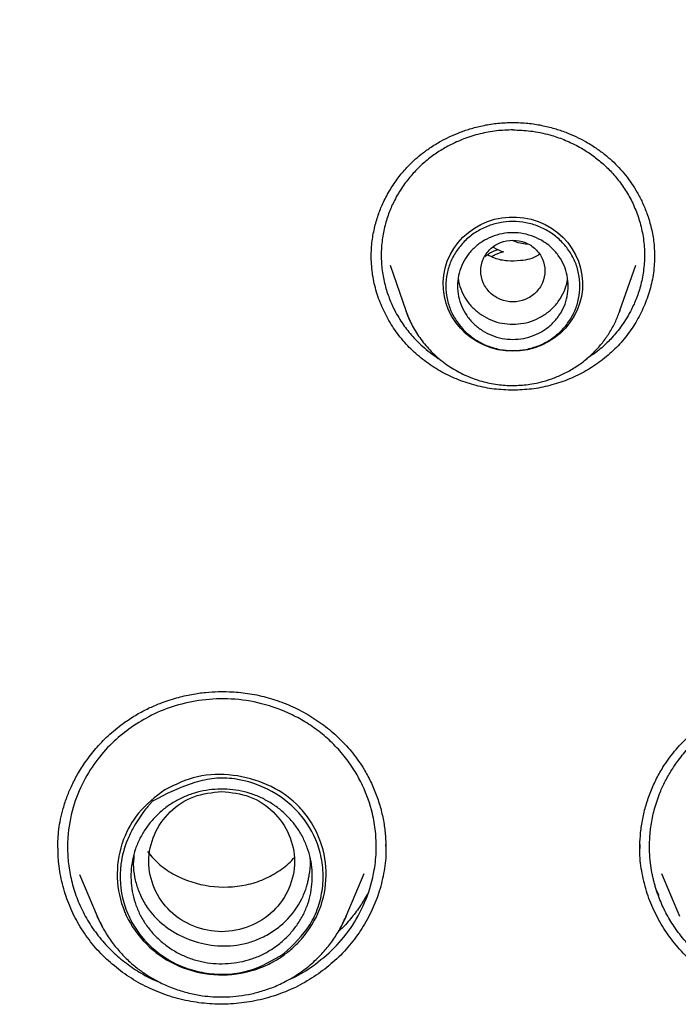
# Model space of a CAD drawing. Header units: millimetres. Extents: x 8 to 1762, y 12 to 2705.
# Tile 80 of 115: x 847 to 858, y 2304 to 2321. Entities that reach past the tile are written whole.
import ezdxf

# ---------------------------------------------------------------- set-up
doc = ezdxf.new("R2010")
doc.units = ezdxf.units.MM

msp = doc.modelspace()

# ---------------------------------------------------------------- linework, layer by layer
at = {"color": 7, "linetype": 'Continuous', "lineweight": 30}
for p, q in [((853.387, 2316.657), (853.657, 2315.875)), ((857.331, 2315.875), (857.601, 2316.657)), ((857.331, 2315.875), (857.319, 2315.842)), ((857.322, 2315.854), (857.331, 2315.875)), ((853.309, 2306.71), (853.312, 2306.642)), ((857.675, 2306.642), (857.678, 2306.71)), ((847.69, 2306.642), (847.689, 2306.661)), ((848.057, 2306.196), (848.361, 2305.479)), ((852.634, 2305.479), (852.945, 2306.211)), ((858.043, 2306.211), (858.354, 2305.479)), ((858.004, 2305.835), (857.955, 2305.934)), ((848.361, 2305.479), (848.374, 2305.454)), ((852.626, 2305.464), (852.634, 2305.479))]:
    msp.add_line(p, q, dxfattribs=at)
at = {"color": 7, "linetype": 'Continuous', "lineweight": 30, "flags": 128}
for points in [[(855.494, 2315.179), (855.367, 2315.185), (855.241, 2315.205), (855.118, 2315.237), (855, 2315.282), (854.887, 2315.338), (854.78, 2315.406), (854.682, 2315.484), (854.594, 2315.572), (854.515, 2315.669), (854.448, 2315.773), (854.392, 2315.883), (854.349, 2315.999), (854.318, 2316.118), (854.302, 2316.239), (854.298, 2316.362), (854.308, 2316.484), (854.332, 2316.605), (854.369, 2316.722), (854.418, 2316.835), (854.48, 2316.943), (854.553, 2317.043), (854.637, 2317.135), (854.73, 2317.219), (854.833, 2317.292), (854.942, 2317.354), (855.058, 2317.405), (855.179, 2317.443), (855.304, 2317.469), (855.43, 2317.482), (855.557, 2317.482), (855.684, 2317.469), (855.808, 2317.443), (855.929, 2317.405), (856.045, 2317.354), (856.155, 2317.292), (856.257, 2317.219), (856.351, 2317.135), (856.435, 2317.043), (856.508, 2316.943), (856.569, 2316.835), (856.619, 2316.722), (856.656, 2316.605), (856.679, 2316.484), (856.689, 2316.362), (856.686, 2316.239), (856.669, 2316.118), (856.639, 2315.999), (856.596, 2315.883), (856.54, 2315.773), (856.473, 2315.669), (856.394, 2315.572), (856.305, 2315.484), (856.207, 2315.406), (856.101, 2315.338), (855.988, 2315.282), (855.869, 2315.237), (855.747, 2315.205), (855.621, 2315.185), (855.494, 2315.179)], [(848.457, 2305.281), (848.429, 2305.335), (848.361, 2305.479)], [(852.634, 2305.479), (852.566, 2305.335), (852.514, 2305.239)]]:
    msp.add_lwpolyline(points, dxfattribs=at)
at = {"color": 7, "linetype": 'Continuous', "lineweight": 30}
msp.add_arc((855.384, 2316.471), 1.827, 199.1606, 207.1541, dxfattribs=at)
for points, knots in [([(855.494, 2356.893), (855.128, 2356.891), (854.408, 2356.887), (853.348, 2356.855), (852.326, 2356.807), (851.342, 2356.743), (850.397, 2356.665), (849.507, 2356.576), (848.67, 2356.48), (847.885, 2356.379), (847.134, 2356.271), (846.418, 2356.159), (845.684, 2356.035), (844.938, 2355.898), (844.187, 2355.749), (843.488, 2355.601), (842.883, 2355.466), (842.365, 2355.344), (841.92, 2355.235), (841.49, 2355.127), (840.715, 2354.924), (839.588, 2354.609), (838.113, 2354.152), (836.634, 2353.649), (835.154, 2353.098), (833.681, 2352.501), (832.242, 2351.869), (830.842, 2351.207), (829.48, 2350.517), (828.138, 2349.789), (826.819, 2349.026), (825.523, 2348.226), (824.25, 2347.392), (822.962, 2346.493), (821.66, 2345.529), (820.351, 2344.494), (819.075, 2343.421), (817.834, 2342.31), (816.667, 2341.197), (815.569, 2340.087), (814.539, 2338.984), (813.541, 2337.854), (812.578, 2336.696), (811.648, 2335.513), (810.754, 2334.304), (809.919, 2333.106), (809.141, 2331.922), (808.416, 2330.754), (807.724, 2329.568), (807.062, 2328.363), (806.429, 2327.134), (805.872, 2325.978), (805.384, 2324.899), (804.958, 2323.901), (804.55, 2322.886), (804.161, 2321.857), (803.823, 2320.901), (803.536, 2320.036), (803.298, 2319.279), (803.083, 2318.556), (802.889, 2317.868), (802.741, 2317.314), (802.632, 2316.886), (802.555, 2316.577), (802.482, 2316.277), (802.414, 2315.985), (802.347, 2315.694), (802.279, 2315.386), (802.203, 2315.038), (802.119, 2314.642), (802.029, 2314.196), (801.934, 2313.711), (801.838, 2313.186), (801.742, 2312.635), (801.649, 2312.059), (801.559, 2311.461), (801.479, 2310.876), (801.409, 2310.318), (801.351, 2309.815), (801.303, 2309.36), (801.265, 2308.965), (801.235, 2308.627), (801.21, 2308.329), (801.191, 2308.071), (801.175, 2307.853), (801.166, 2307.721), (801.162, 2307.661)], [0, 0, 0, 0, 0.013384, 0.026313, 0.038787, 0.050806, 0.06237, 0.073479, 0.083537, 0.093191, 0.10244, 0.111285, 0.119725, 0.129707, 0.139056, 0.147774, 0.15586, 0.16177, 0.16729, 0.172639, 0.178008, 0.196652, 0.215534, 0.234655, 0.254014, 0.27354, 0.293071, 0.311822, 0.330573, 0.349325, 0.368077, 0.386831, 0.405584, 0.424337, 0.444966, 0.465594, 0.486223, 0.506853, 0.527483, 0.546238, 0.564994, 0.583751, 0.602508, 0.621265, 0.640022, 0.65878, 0.675975, 0.693171, 0.710366, 0.727562, 0.744859, 0.762365, 0.775874, 0.789505, 0.803258, 0.817133, 0.831044, 0.841536, 0.851544, 0.861068, 0.870108, 0.878663, 0.882833, 0.886877, 0.890795, 0.894588, 0.898273, 0.902212, 0.906552, 0.911791, 0.917516, 0.923728, 0.930428, 0.937615, 0.944764, 0.952337, 0.960336, 0.96692, 0.973438, 0.979326, 0.984042, 0.988248, 0.991945, 0.995135, 0.997819, 1, 1, 1, 1]), ([(909.826, 2307.661), (909.821, 2307.727), (909.811, 2307.874), (909.794, 2308.117), (909.771, 2308.407), (909.742, 2308.745), (909.707, 2309.127), (909.664, 2309.552), (909.614, 2310.018), (909.556, 2310.506), (909.484, 2311.061), (909.4, 2311.657), (909.303, 2312.284), (909.205, 2312.872), (909.108, 2313.419), (909.017, 2313.902), (908.933, 2314.324), (908.858, 2314.689), (908.787, 2315.027), (908.72, 2315.338), (908.656, 2315.623), (908.567, 2316.016), (908.443, 2316.54), (908.283, 2317.174), (908.116, 2317.805), (907.942, 2318.426), (907.751, 2319.077), (907.541, 2319.755), (907.312, 2320.461), (907.063, 2321.19), (906.725, 2322.134), (906.288, 2323.274), (905.741, 2324.591), (905.147, 2325.916), (904.504, 2327.247), (903.809, 2328.584), (903.079, 2329.894), (902.313, 2331.181), (901.508, 2332.447), (900.668, 2333.691), (899.762, 2334.952), (898.787, 2336.227), (897.74, 2337.51), (896.652, 2338.761), (895.524, 2339.979), (894.393, 2341.126), (893.263, 2342.206), (892.14, 2343.221), (890.987, 2344.204), (889.806, 2345.156), (888.598, 2346.075), (887.364, 2346.961), (886.062, 2347.842), (884.691, 2348.712), (883.248, 2349.565), (881.779, 2350.376), (880.284, 2351.141), (878.792, 2351.849), (877.306, 2352.501), (875.833, 2353.098), (874.353, 2353.649), (872.874, 2354.152), (871.399, 2354.609), (870.261, 2354.928), (869.463, 2355.135), (868.997, 2355.253), (868.511, 2355.37), (867.993, 2355.491), (867.437, 2355.615), (866.856, 2355.738), (866.25, 2355.859), (865.621, 2355.977), (864.959, 2356.094), (864.262, 2356.209), (863.531, 2356.319), (862.765, 2356.424), (861.965, 2356.522), (861.131, 2356.613), (860.262, 2356.693), (859.365, 2356.762), (858.44, 2356.819), (857.487, 2356.86), (856.501, 2356.888), (855.833, 2356.891), (855.494, 2356.893)], [0, 0, 0, 0, 0.002399, 0.005393, 0.008987, 0.013183, 0.017982, 0.023285, 0.02917, 0.03552, 0.041718, 0.050158, 0.058109, 0.065572, 0.072547, 0.079035, 0.084069, 0.088765, 0.093123, 0.097143, 0.100826, 0.104219, 0.112485, 0.121337, 0.129095, 0.137252, 0.14581, 0.154769, 0.164127, 0.173886, 0.183862, 0.201996, 0.21992, 0.237635, 0.256722, 0.275564, 0.294323, 0.313082, 0.33184, 0.350598, 0.369356, 0.389989, 0.410621, 0.431254, 0.451885, 0.472516, 0.491271, 0.510025, 0.528779, 0.547533, 0.566286, 0.585039, 0.603792, 0.624421, 0.645049, 0.665676, 0.686302, 0.706928, 0.726459, 0.745985, 0.765345, 0.784465, 0.803347, 0.821991, 0.827789, 0.833566, 0.839611, 0.84611, 0.853065, 0.860475, 0.867878, 0.875685, 0.883897, 0.892513, 0.901534, 0.910959, 0.920789, 0.931022, 0.941661, 0.952703, 0.963942, 0.975571, 0.987591, 1, 1, 1, 1]), ([(804.728, 2309.982), (804.779, 2310.202), (804.888, 2310.672), (805.07, 2311.386), (805.268, 2312.125), (805.479, 2312.861), (805.701, 2313.594), (805.935, 2314.323), (806.18, 2315.049), (806.437, 2315.771), (806.705, 2316.49), (806.985, 2317.204), (807.275, 2317.914), (807.577, 2318.62), (807.89, 2319.321), (808.214, 2320.018), (808.55, 2320.71), (808.896, 2321.397), (809.252, 2322.078), (809.62, 2322.754), (809.998, 2323.425), (810.387, 2324.09), (810.786, 2324.75), (811.196, 2325.403), (811.616, 2326.051), (812.046, 2326.692), (812.486, 2327.327), (812.937, 2327.955), (813.397, 2328.576), (813.867, 2329.191), (814.346, 2329.799), (814.835, 2330.399), (815.334, 2330.993), (815.842, 2331.579), (816.359, 2332.157), (816.885, 2332.728), (817.42, 2333.291), (817.964, 2333.846), (818.517, 2334.393), (819.078, 2334.932), (819.648, 2335.462), (820.226, 2335.984), (820.812, 2336.498), (821.407, 2337.003), (822.009, 2337.499), (822.619, 2337.986), (823.237, 2338.464), (823.862, 2338.933), (824.494, 2339.393), (825.134, 2339.844), (825.781, 2340.285), (826.434, 2340.716), (827.095, 2341.138), (827.762, 2341.55), (828.435, 2341.952), (829.115, 2342.345), (829.801, 2342.727), (830.493, 2343.099), (831.19, 2343.461), (831.894, 2343.813), (832.602, 2344.154), (833.316, 2344.485), (834.036, 2344.805), (834.76, 2345.115), (835.489, 2345.414), (836.222, 2345.703), (836.961, 2345.98), (837.703, 2346.247), (838.45, 2346.502), (839.2, 2346.747), (839.954, 2346.981), (840.712, 2347.204), (841.474, 2347.415), (842.238, 2347.615), (843.006, 2347.804), (843.776, 2347.982), (844.55, 2348.148), (845.326, 2348.303), (846.104, 2348.447), (846.884, 2348.579), (847.667, 2348.7), (848.451, 2348.809), (849.237, 2348.907), (850.024, 2348.993), (850.812, 2349.067), (851.602, 2349.13), (852.393, 2349.181), (853.184, 2349.221), (853.976, 2349.249), (854.768, 2349.266), (855.56, 2349.271), (856.353, 2349.264), (857.145, 2349.245), (857.936, 2349.215), (858.728, 2349.174), (859.518, 2349.12), (860.307, 2349.055), (861.096, 2348.979), (861.883, 2348.891), (862.668, 2348.791), (863.452, 2348.68), (864.234, 2348.558), (865.014, 2348.424), (865.792, 2348.278), (866.568, 2348.121), (867.341, 2347.953), (868.111, 2347.773), (868.878, 2347.582), (869.642, 2347.38), (870.403, 2347.167), (871.16, 2346.943), (871.914, 2346.707), (872.664, 2346.46), (873.409, 2346.203), (874.151, 2345.934), (874.889, 2345.655), (875.621, 2345.365), (876.35, 2345.064), (877.073, 2344.752), (877.791, 2344.43), (878.505, 2344.098), (879.212, 2343.755), (879.915, 2343.401), (880.611, 2343.037), (881.302, 2342.664), (881.987, 2342.28), (882.666, 2341.886), (883.338, 2341.482), (884.004, 2341.068), (884.663, 2340.645), (885.316, 2340.211), (885.961, 2339.769), (886.6, 2339.317), (887.231, 2338.855), (887.855, 2338.385), (888.471, 2337.905), (889.08, 2337.416), (889.681, 2336.919), (890.274, 2336.413), (890.859, 2335.898), (891.435, 2335.374), (892.004, 2334.842), (892.564, 2334.302), (893.115, 2333.754), (893.657, 2333.197), (894.191, 2332.633), (894.716, 2332.061), (895.231, 2331.481), (895.738, 2330.894), (896.235, 2330.299), (896.722, 2329.698), (897.2, 2329.089), (897.668, 2328.473), (898.127, 2327.85), (898.575, 2327.221), (899.014, 2326.585), (899.442, 2325.943), (899.861, 2325.295), (900.269, 2324.64), (900.666, 2323.98), (901.053, 2323.314), (901.43, 2322.642), (901.795, 2321.965), (902.15, 2321.282), (902.495, 2320.595), (902.828, 2319.902), (903.15, 2319.205), (903.461, 2318.502), (903.762, 2317.796), (904.05, 2317.085), (904.328, 2316.37), (904.594, 2315.651), (904.849, 2314.928), (905.092, 2314.202), (905.324, 2313.472), (905.545, 2312.738), (905.753, 2312.002), (905.95, 2311.262), (906.135, 2310.52), (906.257, 2310.008), (906.314, 2309.743), (906.317, 2309.727)], [0, 0, 0, 0, 0.004998, 0.010618, 0.016239, 0.021859, 0.02748, 0.0331, 0.03872, 0.044341, 0.049961, 0.055581, 0.061202, 0.066822, 0.072442, 0.078062, 0.083683, 0.089303, 0.094923, 0.100543, 0.106163, 0.111783, 0.117403, 0.123023, 0.128643, 0.134263, 0.139883, 0.145503, 0.151123, 0.156743, 0.162363, 0.167983, 0.173602, 0.179222, 0.184842, 0.190462, 0.196081, 0.201701, 0.20732, 0.21294, 0.21856, 0.224179, 0.229799, 0.235418, 0.241038, 0.246657, 0.252276, 0.257896, 0.263515, 0.269134, 0.274754, 0.280373, 0.285992, 0.291612, 0.297231, 0.30285, 0.308469, 0.314088, 0.319707, 0.325326, 0.330946, 0.336565, 0.342184, 0.347803, 0.353422, 0.359041, 0.36466, 0.370279, 0.375898, 0.381517, 0.387136, 0.392754, 0.398373, 0.403992, 0.409611, 0.41523, 0.420849, 0.426468, 0.432087, 0.437705, 0.443324, 0.448943, 0.454562, 0.460181, 0.465799, 0.471418, 0.477037, 0.482656, 0.488275, 0.493893, 0.499512, 0.505131, 0.51075, 0.516369, 0.521987, 0.527606, 0.533225, 0.538844, 0.544462, 0.550081, 0.5557, 0.561319, 0.566938, 0.572556, 0.578175, 0.583794, 0.589413, 0.595032, 0.600651, 0.60627, 0.611888, 0.617507, 0.623126, 0.628745, 0.634364, 0.639983, 0.645602, 0.651221, 0.65684, 0.662459, 0.668078, 0.673697, 0.679316, 0.684935, 0.690554, 0.696173, 0.701792, 0.707411, 0.713031, 0.71865, 0.724269, 0.729888, 0.735507, 0.741127, 0.746746, 0.752365, 0.757985, 0.763604, 0.769223, 0.774843, 0.780462, 0.786082, 0.791701, 0.797321, 0.80294, 0.80856, 0.81418, 0.819799, 0.825419, 0.831039, 0.836658, 0.842278, 0.847898, 0.853518, 0.859137, 0.864757, 0.870377, 0.875997, 0.881617, 0.887237, 0.892857, 0.898477, 0.904097, 0.909717, 0.915337, 0.920957, 0.926578, 0.932198, 0.937818, 0.943438, 0.949058, 0.954679, 0.960299, 0.965919, 0.97154, 0.97716, 0.98278, 0.988401, 0.994021, 0.999642, 1, 1, 1, 1]), ([(853.062, 2316.8), (853.065, 2316.891), (853.072, 2317.066), (853.121, 2317.315), (853.187, 2317.536), (853.275, 2317.749), (853.386, 2317.955), (853.521, 2318.154), (853.658, 2318.318), (853.792, 2318.452), (853.924, 2318.565), (854.079, 2318.678), (854.243, 2318.779), (854.417, 2318.867), (854.591, 2318.941), (854.786, 2319.007), (855.004, 2319.061), (855.242, 2319.099), (855.408, 2319.104), (855.494, 2319.107)], [0, 0, 0, 0, 0.0765366, 0.1469516, 0.2111033, 0.2688429, 0.336832, 0.4015038, 0.464047, 0.5095736, 0.5540752, 0.6030983, 0.6623082, 0.7074664, 0.7571504, 0.8113179, 0.8699009, 0.9328168, 1, 1, 1, 1]), ([(855.494, 2319.107), (855.58, 2319.104), (855.746, 2319.099), (855.984, 2319.061), (856.201, 2319.007), (856.397, 2318.941), (856.571, 2318.867), (856.744, 2318.779), (856.909, 2318.678), (857.063, 2318.565), (857.195, 2318.452), (857.316, 2318.332), (857.429, 2318.201), (857.534, 2318.058), (857.631, 2317.903), (857.72, 2317.731), (857.8, 2317.536), (857.867, 2317.315), (857.916, 2317.066), (857.923, 2316.891), (857.926, 2316.8)], [0, 0, 0, 0, 0.067181, 0.130094, 0.188675, 0.242841, 0.292523, 0.337679, 0.396887, 0.445908, 0.490408, 0.535933, 0.582647, 0.630562, 0.679664, 0.731167, 0.788905, 0.853054, 0.923466, 1, 1, 1, 1]), ([(855.494, 2318.979), (855.4, 2318.975), (855.21, 2318.969), (854.927, 2318.916), (854.672, 2318.836), (854.447, 2318.738), (854.252, 2318.629), (854.066, 2318.499), (853.925, 2318.378), (853.82, 2318.274), (853.745, 2318.191), (853.671, 2318.099), (853.597, 2317.998), (853.526, 2317.886), (853.447, 2317.743), (853.366, 2317.561), (853.294, 2317.336), (853.247, 2317.089), (853.23, 2316.828), (853.246, 2316.567), (853.294, 2316.319), (853.368, 2316.09), (853.47, 2315.861), (853.603, 2315.64), (853.766, 2315.435), (853.924, 2315.277), (854.073, 2315.154), (854.177, 2315.077), (854.239, 2315.04), (854.252, 2315.032)], [0, 0, 0, 0, 0.048703, 0.098366, 0.148992, 0.18761, 0.226774, 0.266487, 0.306752, 0.32532, 0.345161, 0.366276, 0.388665, 0.41233, 0.437272, 0.477069, 0.519741, 0.565291, 0.613722, 0.661889, 0.707669, 0.751058, 0.792052, 0.842964, 0.889609, 0.93198, 0.961894, 0.991728, 1, 1, 1, 1]), ([(855.494, 2318.979), (855.595, 2318.975), (855.81, 2318.967), (856.103, 2318.905), (856.374, 2318.814), (856.615, 2318.701), (856.834, 2318.566), (857.026, 2318.414), (857.192, 2318.253), (857.345, 2318.068), (857.481, 2317.86), (857.595, 2317.63), (857.683, 2317.379), (857.739, 2317.11), (857.759, 2316.831), (857.74, 2316.555), (857.688, 2316.298), (857.611, 2316.068), (857.523, 2315.877), (857.432, 2315.721), (857.347, 2315.595), (857.26, 2315.485), (857.176, 2315.39), (857.056, 2315.271), (856.922, 2315.153), (856.803, 2315.079), (856.759, 2315.051)], [0, 0, 0, 0, 0.052593, 0.112132, 0.155716, 0.2024, 0.252189, 0.291584, 0.332732, 0.375635, 0.420295, 0.466715, 0.514898, 0.564847, 0.616576, 0.667981, 0.715742, 0.759854, 0.800311, 0.830046, 0.857435, 0.882477, 0.905169, 0.925611, 0.972835, 1, 1, 1, 1]), ([(855.494, 2317.087), (855.422, 2317.078), (855.278, 2317.062), (855.094, 2316.941), (854.973, 2316.765), (854.929, 2316.557), (854.973, 2316.349), (855.094, 2316.172), (855.278, 2316.055), (855.494, 2316.012), (855.709, 2316.055), (855.893, 2316.172), (856.014, 2316.349), (856.059, 2316.557), (856.014, 2316.765), (855.893, 2316.941), (855.709, 2317.062), (855.566, 2317.078), (855.494, 2317.087)], [0, 0, 0, 0, 0.0625, 0.125, 0.1875, 0.25, 0.3125, 0.375, 0.4375, 0.5, 0.5625, 0.625, 0.6875, 0.75, 0.8125, 0.875, 0.9375, 1, 1, 1, 1]), ([(855.747, 2317.019), (855.745, 2317.019), (855.702, 2317.015), (855.618, 2317.032), (855.529, 2317.054), (855.491, 2317.082), (855.486, 2317.085)], [0, 0, 0, 0, 0.013842, 0.475906, 0.937348, 1, 1, 1, 1]), ([(855.494, 2314.509), (855.387, 2314.513), (855.174, 2314.521), (854.86, 2314.583), (854.559, 2314.681), (854.273, 2314.815), (854.008, 2314.984), (853.767, 2315.185), (853.557, 2315.415), (853.38, 2315.669), (853.24, 2315.942), (853.139, 2316.229), (853.074, 2316.526), (853.066, 2316.727), (853.062, 2316.828)], [0, 0, 0, 0, 0.083957, 0.167325, 0.250409, 0.333463, 0.41674, 0.500531, 0.584395, 0.667842, 0.751058, 0.834153, 0.917225, 1, 1, 1, 1]), ([(855.015, 2316.801), (855.022, 2316.808), (855.067, 2316.851), (855.146, 2316.894), (855.219, 2316.918), (855.243, 2316.925)], [0, 0, 0, 0, 0.118559, 0.718318, 1, 1, 1, 1]), ([(855.946, 2316.84), (855.938, 2316.835), (855.848, 2316.768), (855.653, 2316.73), (855.401, 2316.72), (855.205, 2316.758), (855.099, 2316.813), (855.058, 2316.834)], [0, 0, 0, 0, 0.029997, 0.367786, 0.609493, 0.850518, 1, 1, 1, 1]), ([(855.335, 2316.883), (855.284, 2316.869), (855.211, 2316.849), (855.148, 2316.811), (855.13, 2316.8)], [0, 0, 0, 0, 0.711629, 1, 1, 1, 1]), ([(855.158, 2316.966), (855.161, 2316.964), (855.213, 2316.926), (855.275, 2316.904), (855.335, 2316.883)], [0, 0, 0, 0, 0.041908, 1, 1, 1, 1]), ([(857.926, 2316.828), (857.922, 2316.727), (857.914, 2316.526), (857.849, 2316.229), (857.747, 2315.942), (857.607, 2315.669), (857.431, 2315.415), (857.22, 2315.185), (856.98, 2314.984), (856.714, 2314.815), (856.429, 2314.681), (856.127, 2314.583), (855.814, 2314.521), (855.601, 2314.513), (855.494, 2314.509)], [0, 0, 0, 0, 0.082775, 0.165847, 0.248942, 0.332158, 0.415605, 0.499469, 0.58326, 0.666537, 0.749591, 0.832675, 0.916043, 1, 1, 1, 1]), ([(854.557, 2316.427), (854.558, 2316.411), (854.565, 2316.335), (854.612, 2316.204), (854.698, 2316.045), (854.818, 2315.905), (854.963, 2315.791), (855.128, 2315.706), (855.307, 2315.651), (855.432, 2315.645), (855.494, 2315.641)], [0, 0, 0, 0, 0.037714, 0.175183, 0.312653, 0.450122, 0.587592, 0.725061, 0.862531, 1, 1, 1, 1]), ([(855.494, 2315.641), (855.556, 2315.645), (855.68, 2315.651), (855.86, 2315.706), (856.025, 2315.791), (856.17, 2315.905), (856.289, 2316.045), (856.375, 2316.204), (856.423, 2316.335), (856.429, 2316.411), (856.431, 2316.427)], [0, 0, 0, 0, 0.137469, 0.274939, 0.412408, 0.549878, 0.687347, 0.824817, 0.962286, 1, 1, 1, 1]), ([(853.657, 2315.875), (853.688, 2315.795), (853.752, 2315.633), (853.892, 2315.406), (854.065, 2315.194), (854.273, 2315.005), (854.508, 2314.846), (854.762, 2314.723), (855.026, 2314.64), (855.293, 2314.594), (855.559, 2314.586), (855.79, 2314.608), (855.99, 2314.651), (856.167, 2314.705), (856.351, 2314.781), (856.54, 2314.884), (856.728, 2315.016), (856.893, 2315.165), (857.034, 2315.325), (857.15, 2315.49), (857.25, 2315.667), (857.299, 2315.793), (857.322, 2315.854)], [0, 0, 0, 0, 0.053908, 0.109603, 0.167167, 0.22672, 0.28715, 0.34631, 0.404166, 0.46073, 0.516014, 0.570027, 0.605862, 0.644427, 0.686162, 0.731098, 0.779261, 0.830678, 0.871401, 0.913972, 0.958393, 1, 1, 1, 1]), ([(848.841, 2308.813), (848.907, 2308.857), (849.037, 2308.943), (849.238, 2309.048), (849.464, 2309.146), (849.712, 2309.228), (849.976, 2309.289), (850.216, 2309.323), (850.429, 2309.336), (850.615, 2309.335), (850.837, 2309.321), (851.103, 2309.282), (851.416, 2309.198), (851.722, 2309.078), (852.013, 2308.924), (852.285, 2308.738), (852.532, 2308.523), (852.755, 2308.278), (852.927, 2308.03), (853.057, 2307.788), (853.153, 2307.564), (853.229, 2307.328), (853.281, 2307.092), (853.311, 2306.861), (853.314, 2306.711), (853.316, 2306.637)], [0, 0, 0, 0, 0.038935, 0.0757, 0.11035, 0.158417, 0.201867, 0.240731, 0.275028, 0.304765, 0.330592, 0.381924, 0.434189, 0.487387, 0.541097, 0.594738, 0.648249, 0.70214, 0.758685, 0.798162, 0.839053, 0.881054, 0.922105, 0.961757, 1, 1, 1, 1]), ([(852.057, 2304.62), (852.185, 2304.72), (852.446, 2304.924), (852.756, 2305.317), (852.994, 2305.77), (853.119, 2306.217), (853.156, 2306.61), (853.142, 2306.935), (853.079, 2307.306), (852.957, 2307.654), (852.788, 2307.968), (852.623, 2308.206), (852.426, 2308.429), (852.202, 2308.629), (851.962, 2308.8), (851.63, 2308.984), (851.197, 2309.142), (850.672, 2309.222), (850.169, 2309.204), (849.708, 2309.103), (849.296, 2308.944), (849.059, 2308.793), (848.944, 2308.72)], [0, 0, 0, 0, 0.059377, 0.120658, 0.183838, 0.248912, 0.293389, 0.331663, 0.371029, 0.434775, 0.468828, 0.504306, 0.542041, 0.578874, 0.614807, 0.649841, 0.717119, 0.780825, 0.840961, 0.897534, 0.950546, 1, 1, 1, 1]), ([(857.672, 2306.637), (857.673, 2306.711), (857.677, 2306.861), (857.707, 2307.092), (857.758, 2307.328), (857.834, 2307.564), (857.93, 2307.788), (858.06, 2308.03), (858.232, 2308.278), (858.455, 2308.523), (858.703, 2308.738), (858.974, 2308.924), (859.266, 2309.078), (859.572, 2309.198), (859.885, 2309.282), (860.151, 2309.321), (860.372, 2309.335), (860.559, 2309.336), (860.772, 2309.323), (861.012, 2309.289), (861.275, 2309.228), (861.523, 2309.146), (861.749, 2309.048), (861.951, 2308.943), (862.08, 2308.857), (862.147, 2308.813)], [0, 0, 0, 0, 0.0382427, 0.0778948, 0.1189458, 0.1609472, 0.2018378, 0.2413153, 0.2978596, 0.3517513, 0.4052624, 0.4589034, 0.5126131, 0.565811, 0.6180761, 0.6694081, 0.6952347, 0.7249722, 0.7592686, 0.7981328, 0.8415826, 0.8896502, 0.9243002, 0.9610649, 1, 1, 1, 1]), ([(858.93, 2304.62), (858.846, 2304.683), (858.677, 2304.81), (858.453, 2305.04), (858.265, 2305.284), (858.114, 2305.537), (858.027, 2305.729), (857.978, 2305.864), (857.954, 2305.934), (857.932, 2306.006), (857.913, 2306.079), (857.895, 2306.152), (857.874, 2306.256), (857.852, 2306.399), (857.837, 2306.59), (857.838, 2306.807), (857.862, 2307.048), (857.916, 2307.311), (857.986, 2307.522), (858.051, 2307.677), (858.097, 2307.773), (858.148, 2307.87), (858.205, 2307.967), (858.267, 2308.064), (858.367, 2308.203), (858.502, 2308.365), (858.671, 2308.529), (858.812, 2308.645), (858.92, 2308.724), (858.985, 2308.767), (859.024, 2308.792), (859.043, 2308.804), (859.06, 2308.814), (859.075, 2308.823), (859.087, 2308.83), (859.169, 2308.879), (859.326, 2308.961), (859.568, 2309.059), (859.816, 2309.133), (860.074, 2309.184), (860.339, 2309.211), (860.609, 2309.211), (860.873, 2309.186), (861.159, 2309.13), (861.459, 2309.036), (861.766, 2308.899), (861.951, 2308.779), (862.043, 2308.72)], [0, 0, 0, 0, 0.038299, 0.07748, 0.117542, 0.151881, 0.18684, 0.196103, 0.205408, 0.214756, 0.224146, 0.233578, 0.243054, 0.263885, 0.287889, 0.315063, 0.345404, 0.378911, 0.41558, 0.428513, 0.441796, 0.455431, 0.469417, 0.483755, 0.498443, 0.53277, 0.561753, 0.585393, 0.59962, 0.610842, 0.613915, 0.616654, 0.619059, 0.621131, 0.622869, 0.624273, 0.656053, 0.687541, 0.718737, 0.749643, 0.782452, 0.814828, 0.846772, 0.878285, 0.919619, 0.96019, 1, 1, 1, 1]), ([(847.686, 2306.648), (847.687, 2306.7), (847.688, 2306.807), (847.703, 2306.973), (847.732, 2307.148), (847.779, 2307.339), (847.844, 2307.535), (847.932, 2307.74), (848.042, 2307.949), (848.184, 2308.168), (848.362, 2308.391), (848.579, 2308.615), (848.751, 2308.745), (848.841, 2308.813)], [0, 0, 0, 0, 0.064661, 0.13197, 0.20204, 0.276527, 0.363364, 0.446148, 0.538401, 0.640062, 0.750998, 0.871029, 1, 1, 1, 1]), ([(848.944, 2308.72), (848.844, 2308.643), (848.633, 2308.482), (848.355, 2308.17), (848.111, 2307.789), (847.929, 2307.335), (847.854, 2306.911), (847.85, 2306.55), (847.879, 2306.266), (847.944, 2305.977), (848.048, 2305.689), (848.191, 2305.406), (848.373, 2305.14), (848.587, 2304.899), (848.825, 2304.69), (849.079, 2304.517), (849.285, 2304.402), (849.409, 2304.355), (849.439, 2304.343)], [0, 0, 0, 0, 0.069127, 0.145415, 0.228867, 0.319488, 0.417281, 0.468946, 0.522414, 0.577687, 0.634767, 0.693656, 0.754354, 0.813966, 0.871819, 0.92791, 0.982239, 1, 1, 1, 1]), ([(849.52, 2307.65), (849.703, 2307.738), (850.071, 2307.916), (850.698, 2307.925), (851.292, 2307.765), (851.719, 2307.485), (852.021, 2307.14), (852.233, 2306.731), (852.325, 2306.174), (852.211, 2305.583), (851.979, 2305.207), (851.775, 2304.986), (851.651, 2304.873), (851.515, 2304.774), (851.427, 2304.721), (851.384, 2304.697), (851.337, 2304.671), (851.156, 2304.583), (850.776, 2304.467), (850.205, 2304.459), (849.614, 2304.657), (849.126, 2305.034), (848.798, 2305.546), (848.672, 2306.135), (848.726, 2306.536), (848.79, 2306.731), (848.798, 2306.757), (848.867, 2306.942), (849.06, 2307.292), (849.359, 2307.525), (849.52, 2307.65)], [0, 0, 0, 0, 0.054441, 0.108786, 0.163308, 0.217657, 0.243981, 0.288324, 0.342951, 0.397646, 0.45232, 0.461734, 0.479824, 0.497912, 0.507248, 0.507662, 0.51131, 0.521791, 0.561902, 0.616761, 0.671676, 0.726241, 0.781019, 0.835686, 0.890373, 0.890651, 0.892637, 0.89797, 0.94522, 1, 1, 1, 1]), ([(851.566, 2304.836), (851.371, 2304.722), (850.98, 2304.492), (850.391, 2304.463), (849.945, 2304.557), (849.527, 2304.738), (849.174, 2305.032), (848.928, 2305.404), (848.767, 2305.815), (848.729, 2306.3), (848.844, 2306.727), (848.99, 2307.024), (849.113, 2307.213), (849.211, 2307.339), (849.246, 2307.382), (849.269, 2307.409), (849.287, 2307.43), (849.303, 2307.447), (849.306, 2307.451), (849.307, 2307.452), (849.307, 2307.452), (849.307, 2307.452), (849.307, 2307.452), (849.307, 2307.452), (849.307, 2307.453), (849.308, 2307.453), (849.312, 2307.455), (849.347, 2307.474), (849.583, 2307.597), (849.926, 2307.75), (850.371, 2307.861), (850.83, 2307.841), (851.378, 2307.657), (851.896, 2307.229), (852.159, 2306.74), (852.244, 2306.307), (852.239, 2305.961), (852.161, 2305.629), (851.977, 2305.223), (851.73, 2304.991), (851.566, 2304.836)], [0, 0, 0, 0, 0.061958, 0.124179, 0.155513, 0.18685, 0.249123, 0.280345, 0.311582, 0.373823, 0.415014, 0.43606, 0.467362, 0.478605, 0.481494, 0.483099, 0.488598, 0.48931, 0.489732, 0.489829, 0.489849, 0.489852, 0.489853, 0.489854, 0.489856, 0.489875, 0.49004, 0.491245, 0.500723, 0.563239, 0.594546, 0.626022, 0.688106, 0.750329, 0.808823, 0.841109, 0.875315, 0.906523, 0.937751, 1, 1, 1, 1]), ([(849.797, 2307.502), (849.859, 2307.529), (849.982, 2307.583), (850.18, 2307.633), (850.382, 2307.66), (850.586, 2307.662), (850.789, 2307.639), (850.986, 2307.591), (851.175, 2307.517), (851.352, 2307.419), (851.515, 2307.301), (851.661, 2307.163), (851.787, 2307.008), (851.892, 2306.838), (851.971, 2306.656), (852.025, 2306.466), (852.053, 2306.271), (852.054, 2306.075), (852.03, 2305.88), (851.98, 2305.69), (851.903, 2305.508), (851.802, 2305.338), (851.679, 2305.181), (851.536, 2305.04), (851.375, 2304.918), (851.198, 2304.817), (851.009, 2304.74), (850.811, 2304.689), (850.608, 2304.662), (850.405, 2304.661), (850.202, 2304.684), (850.005, 2304.733), (849.817, 2304.808), (849.64, 2304.905), (849.478, 2305.024), (849.332, 2305.162), (849.206, 2305.316), (849.102, 2305.485), (849.023, 2305.667), (848.969, 2305.856), (848.941, 2306.051), (848.939, 2306.248), (848.963, 2306.443), (849.014, 2306.635), (849.092, 2306.817), (849.193, 2306.988), (849.317, 2307.145), (849.46, 2307.285), (849.619, 2307.407), (849.738, 2307.471), (849.797, 2307.502)], [0, 0, 0, 0, 0.02077, 0.041576, 0.062413, 0.083256, 0.104081, 0.124882, 0.145667, 0.166456, 0.187267, 0.208105, 0.22898, 0.249921, 0.270861, 0.291736, 0.312571, 0.333375, 0.354147, 0.374905, 0.395667, 0.416452, 0.437275, 0.458137, 0.479046, 0.50003, 0.521012, 0.541913, 0.562763, 0.583573, 0.604346, 0.625098, 0.645864, 0.666668, 0.687503, 0.708347, 0.729174, 0.749982, 0.770777, 0.791574, 0.812391, 0.833231, 0.854101, 0.875028, 0.895955, 0.916825, 0.937662, 0.958469, 0.979244, 1, 1, 1, 1]), ([(850.498, 2307.622), (850.334, 2307.603), (850.008, 2307.566), (849.59, 2307.29), (849.315, 2306.89), (849.214, 2306.417), (849.315, 2305.945), (849.59, 2305.543), (850.008, 2305.278), (850.498, 2305.18), (850.988, 2305.278), (851.405, 2305.543), (851.68, 2305.945), (851.781, 2306.417), (851.68, 2306.89), (851.405, 2307.29), (850.988, 2307.566), (850.661, 2307.603), (850.498, 2307.622)], [0, 0, 0, 0, 0.0625, 0.125, 0.1875, 0.25, 0.3125, 0.375, 0.4375, 0.5, 0.5625, 0.625, 0.6875, 0.75, 0.8125, 0.875, 0.9375, 1, 1, 1, 1]), ([(852.157, 2304.488), (852.054, 2304.422), (851.849, 2304.29), (851.511, 2304.143), (851.159, 2304.037), (850.795, 2303.976), (850.426, 2303.961), (850.057, 2303.992), (849.695, 2304.07), (849.348, 2304.194), (849.022, 2304.358), (848.721, 2304.562), (848.451, 2304.8), (848.214, 2305.071), (848.019, 2305.371), (847.865, 2305.692), (847.758, 2306.03), (847.695, 2306.358), (847.691, 2306.574), (847.689, 2306.671)], [0, 0, 0, 0, 0.05981, 0.11925, 0.17852, 0.237781, 0.297195, 0.356956, 0.416762, 0.476284, 0.535646, 0.59492, 0.654167, 0.713481, 0.77283, 0.83216, 0.89151, 0.950874, 1, 1, 1, 1]), ([(853.313, 2306.669), (853.314, 2306.648), (853.322, 2306.51), (853.288, 2306.254), (853.21, 2305.909), (853.081, 2305.577), (852.91, 2305.264), (852.697, 2304.974), (852.448, 2304.71), (852.254, 2304.562), (852.157, 2304.488)], [0, 0, 0, 0, 0.024052, 0.163457, 0.302731, 0.441701, 0.580661, 0.719841, 0.859496, 1, 1, 1, 1]), ([(858.831, 2304.488), (858.734, 2304.562), (858.54, 2304.71), (858.291, 2304.974), (858.078, 2305.264), (857.907, 2305.577), (857.778, 2305.909), (857.699, 2306.254), (857.666, 2306.51), (857.673, 2306.648), (857.674, 2306.669)], [0, 0, 0, 0, 0.140504, 0.280159, 0.419339, 0.558299, 0.697269, 0.836543, 0.975948, 1, 1, 1, 1]), ([(848.993, 2306.537), (848.986, 2306.462), (848.972, 2306.316), (849.011, 2306.099), (849.064, 2305.922), (849.127, 2305.784), (849.185, 2305.679), (849.298, 2305.514), (849.465, 2305.346), (849.687, 2305.195), (849.951, 2305.063), (850.312, 2304.964), (850.689, 2304.963), (850.98, 2305.023), (851.117, 2305.082), (851.184, 2305.111)], [0, 0, 0, 0, 0.072497, 0.142788, 0.212395, 0.251174, 0.289473, 0.327587, 0.443482, 0.51258, 0.582468, 0.721653, 0.860357, 0.9308, 1, 1, 1, 1]), ([(849.223, 2306.587), (849.292, 2306.509), (849.427, 2306.354), (849.777, 2306.124), (850.284, 2305.96), (850.821, 2305.978), (851.226, 2306.102), (851.495, 2306.259), (851.667, 2306.389), (851.731, 2306.476), (851.734, 2306.481)], [0, 0, 0, 0, 0.111605, 0.221547, 0.44197, 0.662673, 0.774639, 0.88421, 0.993527, 1, 1, 1, 1]), ([(851.184, 2305.111), (851.223, 2305.13), (851.298, 2305.168), (851.404, 2305.236), (851.502, 2305.309), (851.682, 2305.47), (851.821, 2305.665), (851.914, 2305.869), (851.947, 2305.957), (851.97, 2306.037), (851.987, 2306.112), (852.009, 2306.235), (852.027, 2306.358), (852.019, 2306.455), (852.017, 2306.477)], [0, 0, 0, 0, 0.074501, 0.147146, 0.218396, 0.288743, 0.570093, 0.631343, 0.688772, 0.736912, 0.780228, 0.825994, 0.959809, 1, 1, 1, 1]), ([(853.001, 2305.864), (852.961, 2305.795), (852.881, 2305.655), (852.731, 2305.457), (852.602, 2305.307), (852.517, 2305.23), (852.497, 2305.211)], [0, 0, 0, 0, 0.289851, 0.593259, 0.900332, 1, 1, 1, 1]), ([(848.374, 2305.454), (848.405, 2305.386), (848.47, 2305.247), (848.597, 2305.052), (848.741, 2304.872), (848.895, 2304.714), (849.056, 2304.577), (849.245, 2304.445), (849.462, 2304.324), (849.702, 2304.224), (849.936, 2304.155), (850.15, 2304.114), (850.35, 2304.093), (850.541, 2304.089), (850.745, 2304.101), (850.961, 2304.133), (851.187, 2304.189), (851.419, 2304.272), (851.653, 2304.385), (851.884, 2304.532), (852.086, 2304.699), (852.259, 2304.876), (852.402, 2305.057), (852.529, 2305.253), (852.594, 2305.395), (852.626, 2305.464)], [0, 0, 0, 0, 0.041901, 0.087159, 0.130457, 0.1718, 0.211193, 0.248646, 0.301191, 0.349434, 0.393416, 0.437681, 0.470411, 0.505728, 0.54364, 0.584157, 0.627289, 0.673046, 0.721436, 0.772469, 0.826151, 0.868168, 0.91168, 0.956687, 1, 1, 1, 1]), ([(851.655, 2304.393), (851.683, 2304.404), (851.827, 2304.462), (851.954, 2304.549), (852.057, 2304.62)], [0, 0, 0, 0, 0.192117, 1, 1, 1, 1])]:
    msp.add_open_spline(points, degree=3, knots=knots, dxfattribs=at)
for points in [[(856.644, 2316.298), (856.64, 2316.225), (856.631, 2316.08), (856.563, 2315.871), (856.456, 2315.678), (856.312, 2315.509), (856.137, 2315.37), (855.937, 2315.267), (855.72, 2315.204), (855.494, 2315.182), (855.268, 2315.204), (855.051, 2315.267), (854.851, 2315.37), (854.675, 2315.509), (854.531, 2315.678), (854.424, 2315.871), (854.359, 2316.08), (854.336, 2316.298), (854.359, 2316.515), (854.424, 2316.724), (854.531, 2316.917), (854.675, 2317.086), (854.851, 2317.225), (855.051, 2317.328), (855.268, 2317.391), (855.494, 2317.413), (855.72, 2317.391), (855.937, 2317.328), (856.137, 2317.225), (856.312, 2317.086), (856.456, 2316.917), (856.563, 2316.724), (856.631, 2316.515), (856.64, 2316.37), (856.644, 2316.298)], [(855.494, 2315.382), (855.432, 2315.385), (855.307, 2315.392), (855.128, 2315.447), (854.963, 2315.531), (854.818, 2315.646), (854.699, 2315.786), (854.61, 2315.945), (854.556, 2316.118), (854.538, 2316.298), (854.556, 2316.477), (854.61, 2316.65), (854.699, 2316.809), (854.818, 2316.949), (854.963, 2317.064), (855.128, 2317.149), (855.307, 2317.201), (855.494, 2317.219), (855.68, 2317.201), (855.86, 2317.149), (856.025, 2317.064), (856.17, 2316.949), (856.289, 2316.809), (856.377, 2316.65), (856.432, 2316.477), (856.45, 2316.298), (856.432, 2316.118), (856.377, 2315.945), (856.289, 2315.786), (856.17, 2315.646), (856.025, 2315.531), (855.86, 2315.447), (855.68, 2315.392), (855.556, 2315.385), (855.494, 2315.382)]]:
    msp.add_open_spline(points, degree=3, dxfattribs=at)

doc.saveas('drawing.dxf')
